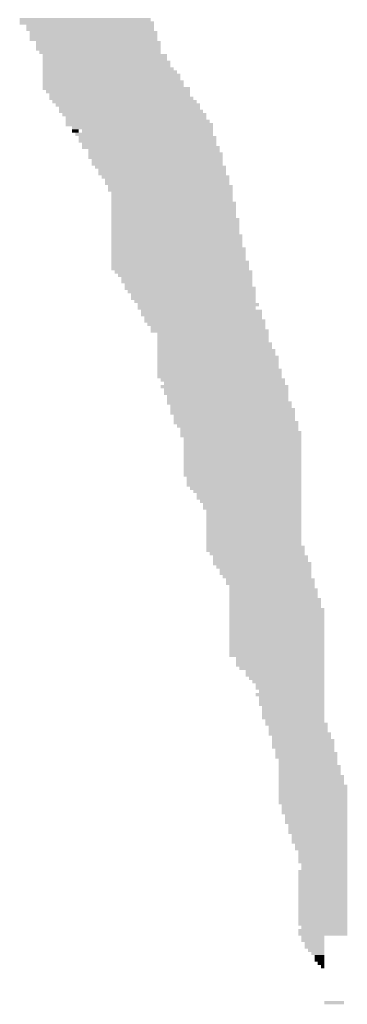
# Model space of a CAD drawing. Extents: x 0 to 579, y 0 to 878.
# Tile 3 of 34: x 341 to 368, y 0 to 81. Entities that reach past the tile are written whole.
import ezdxf

# ---------------------------------------------------------------- set-up
doc = ezdxf.new("R2010")
doc.units = 0
doc.header["$MEASUREMENT"] = 0

msp = doc.modelspace()

# ---------------------------------------------------------------- linework, layer by layer
at = {"color": 7, "linetype": 'Continuous', "lineweight": 0}
for points in [[(341.422, 80.803), (352.201, 80.803), (341.422, 81.072), (352.201, 81.072)], [(341.422, 80.534), (352.471, 80.534), (341.422, 80.803), (352.471, 80.803)], [(341.961, 80.264), (352.471, 80.264), (341.961, 80.534), (352.471, 80.534)], [(341.961, 79.995), (352.471, 79.995), (341.961, 80.264), (352.471, 80.264)], [(342.231, 79.726), (352.74, 79.726), (342.231, 79.995), (352.74, 79.995)], [(342.231, 79.456), (352.74, 79.456), (342.231, 79.726), (352.74, 79.726)], [(342.231, 79.187), (352.74, 79.187), (342.231, 79.456), (352.74, 79.456)], [(342.77, 78.918), (353.01, 78.918), (342.77, 79.187), (353.01, 79.187)], [(342.77, 78.648), (353.01, 78.648), (342.77, 78.918), (353.01, 78.918)], [(342.77, 78.379), (353.01, 78.379), (342.77, 78.648), (353.01, 78.648)], [(343.039, 78.11), (353.01, 78.11), (343.039, 78.379), (353.01, 78.379)], [(343.309, 77.84), (353.549, 77.84), (343.309, 78.11), (353.549, 78.11)], [(343.309, 77.571), (353.549, 77.571), (343.309, 77.84), (353.549, 77.84)], [(343.309, 77.302), (353.818, 77.302), (343.309, 77.571), (353.818, 77.571)], [(343.309, 77.032), (353.818, 77.032), (343.309, 77.302), (353.818, 77.302)], [(343.309, 76.763), (354.087, 76.763), (343.309, 77.032), (354.087, 77.032)], [(343.309, 76.494), (354.357, 76.494), (343.309, 76.763), (354.357, 76.763)], [(343.309, 76.224), (354.626, 76.224), (343.309, 76.494), (354.626, 76.494)], [(343.309, 75.955), (354.626, 75.955), (343.309, 76.224), (354.626, 76.224)], [(343.309, 75.686), (354.896, 75.686), (343.309, 75.955), (354.896, 75.955)], [(343.309, 75.416), (354.896, 75.416), (343.309, 75.686), (354.896, 75.686)], [(343.309, 75.147), (355.435, 75.147), (343.309, 75.416), (355.435, 75.416)], [(343.578, 74.878), (355.435, 74.878), (343.578, 75.147), (355.435, 75.147)], [(343.848, 74.608), (355.435, 74.608), (343.848, 74.878), (355.435, 74.878)], [(343.848, 74.339), (355.704, 74.339), (343.848, 74.608), (355.704, 74.608)], [(344.117, 74.07), (355.974, 74.07), (344.117, 74.339), (355.974, 74.339)], [(344.386, 73.8), (356.243, 73.8), (344.386, 74.07), (356.243, 74.07)], [(344.656, 73.531), (356.243, 73.531), (344.656, 73.8), (356.243, 73.8)], [(344.656, 73.261), (356.513, 73.261), (344.656, 73.531), (356.513, 73.531)], [(344.925, 72.992), (356.782, 72.992), (344.925, 73.261), (356.782, 73.261)], [(345.195, 72.723), (356.782, 72.723), (345.195, 72.992), (356.782, 72.992)], [(345.195, 72.453), (357.052, 72.453), (345.195, 72.723), (357.052, 72.723)], [(345.195, 72.184), (357.321, 72.184), (345.195, 72.453), (357.321, 72.453)], [(345.734, 71.915), (357.321, 71.915), (345.734, 72.184), (357.321, 72.184)], [(345.734, 71.645), (346.273, 71.645), (345.734, 71.915), (346.273, 71.915)], [(346.003, 71.376), (357.321, 71.376), (346.003, 71.645), (357.321, 71.645)], [(346.273, 71.107), (357.591, 71.107), (346.273, 71.376), (357.591, 71.376)], [(346.542, 71.645), (357.321, 71.645), (346.542, 71.915), (357.321, 71.915)], [(346.273, 70.837), (357.591, 70.837), (346.273, 71.107), (357.591, 71.107)], [(346.542, 70.568), (357.591, 70.568), (346.542, 70.837), (357.591, 70.837)], [(346.542, 70.299), (357.86, 70.299), (346.542, 70.568), (357.86, 70.568)], [(347.081, 70.029), (357.86, 70.029), (347.081, 70.299), (357.86, 70.299)], [(347.081, 69.76), (358.13, 69.76), (347.081, 70.029), (358.13, 70.029)], [(347.081, 69.491), (358.13, 69.491), (347.081, 69.76), (358.13, 69.76)], [(347.351, 69.221), (358.13, 69.221), (347.351, 69.491), (358.13, 69.491)], [(347.351, 68.952), (358.13, 68.952), (347.351, 69.221), (358.13, 69.221)], [(347.62, 68.683), (358.399, 68.683), (347.62, 68.952), (358.399, 68.952)], [(347.89, 68.413), (358.399, 68.413), (347.89, 68.683), (358.399, 68.683)], [(347.89, 68.144), (358.399, 68.144), (347.89, 68.413), (358.399, 68.413)], [(348.159, 67.875), (358.669, 67.875), (348.159, 68.144), (358.669, 68.144)], [(348.429, 67.605), (358.669, 67.605), (348.429, 67.875), (358.669, 67.875)], [(348.429, 67.336), (358.669, 67.336), (348.429, 67.605), (358.669, 67.605)], [(348.698, 67.067), (358.938, 67.067), (348.698, 67.336), (358.938, 67.336)], [(348.698, 66.797), (358.938, 66.797), (348.698, 67.067), (358.938, 67.067)], [(348.967, 66.528), (358.938, 66.528), (348.967, 66.797), (358.938, 66.797)], [(348.967, 66.259), (358.938, 66.259), (348.967, 66.528), (358.938, 66.528)], [(348.967, 65.989), (358.938, 65.989), (348.967, 66.259), (358.938, 66.259)], [(348.967, 65.72), (359.207, 65.72), (348.967, 65.989), (359.207, 65.989)], [(348.967, 65.451), (359.207, 65.451), (348.967, 65.72), (359.207, 65.72)], [(348.967, 65.181), (359.207, 65.181), (348.967, 65.451), (359.207, 65.451)], [(348.967, 64.912), (359.207, 64.912), (348.967, 65.181), (359.207, 65.181)], [(348.967, 64.642), (359.207, 64.642), (348.967, 64.912), (359.207, 64.912)], [(348.967, 64.373), (359.477, 64.373), (348.967, 64.642), (359.477, 64.642)], [(348.967, 64.104), (359.477, 64.104), (348.967, 64.373), (359.477, 64.373)], [(348.967, 63.834), (359.477, 63.834), (348.967, 64.104), (359.477, 64.104)], [(348.967, 63.565), (359.477, 63.565), (348.967, 63.834), (359.477, 63.834)], [(348.967, 63.296), (359.477, 63.296), (348.967, 63.565), (359.477, 63.565)], [(348.967, 63.026), (359.746, 63.026), (348.967, 63.296), (359.746, 63.296)], [(348.967, 62.757), (359.746, 62.757), (348.967, 63.026), (359.746, 63.026)], [(348.967, 62.488), (359.746, 62.488), (348.967, 62.757), (359.746, 62.757)], [(348.967, 62.218), (359.746, 62.218), (348.967, 62.488), (359.746, 62.488)], [(348.967, 61.949), (360.016, 61.949), (348.967, 62.218), (360.016, 62.218)], [(348.967, 61.68), (360.016, 61.68), (348.967, 61.949), (360.016, 61.949)], [(348.967, 61.41), (360.016, 61.41), (348.967, 61.68), (360.016, 61.68)], [(348.967, 61.141), (360.016, 61.141), (348.967, 61.41), (360.016, 61.41)], [(348.967, 60.872), (360.285, 60.872), (348.967, 61.141), (360.285, 61.141)], [(348.967, 60.602), (360.285, 60.602), (348.967, 60.872), (360.285, 60.872)], [(348.967, 60.333), (360.285, 60.333), (348.967, 60.602), (360.285, 60.602)], [(349.237, 60.064), (360.555, 60.064), (349.237, 60.333), (360.555, 60.333)], [(349.506, 59.794), (360.555, 59.794), (349.506, 60.064), (360.555, 60.064)], [(349.776, 59.525), (360.555, 59.525), (349.776, 59.794), (360.555, 59.794)], [(349.776, 59.256), (360.555, 59.256), (349.776, 59.525), (360.555, 59.525)], [(350.045, 58.986), (360.555, 58.986), (350.045, 59.256), (360.555, 59.256)], [(350.045, 58.717), (360.824, 58.717), (350.045, 58.986), (360.824, 58.986)], [(350.315, 58.448), (360.824, 58.448), (350.315, 58.717), (360.824, 58.717)], [(350.584, 58.178), (360.824, 58.178), (350.584, 58.448), (360.824, 58.448)], [(350.584, 57.909), (360.824, 57.909), (350.584, 58.178), (360.824, 58.178)], [(350.854, 57.64), (360.824, 57.64), (350.854, 57.909), (360.824, 57.909)], [(351.123, 57.37), (361.094, 57.37), (351.123, 57.64), (361.094, 57.64)], [(351.123, 57.101), (360.824, 57.101), (351.123, 57.37), (360.824, 57.37)], [(351.393, 56.832), (361.363, 56.832), (351.393, 57.101), (361.363, 57.101)], [(351.393, 56.562), (361.363, 56.562), (351.393, 56.832), (361.363, 56.832)], [(351.662, 56.293), (361.363, 56.293), (351.662, 56.562), (361.363, 56.562)], [(351.662, 56.023), (361.633, 56.023), (351.662, 56.293), (361.633, 56.293)], [(351.932, 55.754), (361.633, 55.754), (351.932, 56.023), (361.633, 56.023)], [(352.201, 55.485), (361.633, 55.485), (352.201, 55.754), (361.633, 55.754)], [(352.201, 55.215), (361.902, 55.215), (352.201, 55.485), (361.902, 55.485)], [(352.74, 54.946), (361.902, 54.946), (352.74, 55.215), (361.902, 55.215)], [(352.74, 54.677), (361.902, 54.677), (352.74, 54.946), (361.902, 54.946)], [(352.74, 54.407), (361.902, 54.407), (352.74, 54.677), (361.902, 54.677)], [(352.74, 54.138), (362.172, 54.138), (352.74, 54.407), (362.172, 54.407)], [(352.74, 53.869), (362.172, 53.869), (352.74, 54.138), (362.172, 54.138)], [(352.74, 53.599), (362.441, 53.599), (352.74, 53.869), (362.441, 53.869)], [(352.74, 53.33), (362.441, 53.33), (352.74, 53.599), (362.441, 53.599)], [(352.74, 53.061), (362.711, 53.061), (352.74, 53.33), (362.711, 53.33)], [(352.74, 52.791), (362.711, 52.791), (352.74, 53.061), (362.711, 53.061)], [(352.74, 52.522), (362.711, 52.522), (352.74, 52.791), (362.711, 52.791)], [(352.74, 52.253), (362.711, 52.253), (352.74, 52.522), (362.711, 52.522)], [(352.74, 51.983), (362.98, 51.983), (352.74, 52.253), (362.98, 52.253)], [(352.74, 51.714), (362.98, 51.714), (352.74, 51.983), (362.98, 51.983)], [(352.74, 51.445), (362.98, 51.445), (352.74, 51.714), (362.98, 51.714)], [(353.01, 51.175), (363.25, 51.175), (353.01, 51.445), (363.25, 51.445)], [(353.279, 50.906), (363.25, 50.906), (353.279, 51.175), (363.25, 51.175)], [(353.01, 50.637), (363.519, 50.637), (353.01, 50.906), (363.519, 50.906)], [(353.279, 50.367), (363.519, 50.367), (353.279, 50.637), (363.519, 50.637)], [(353.279, 50.098), (363.519, 50.098), (353.279, 50.367), (363.519, 50.367)], [(353.549, 49.829), (363.519, 49.829), (353.549, 50.098), (363.519, 50.098)], [(353.549, 49.559), (363.519, 49.559), (353.549, 49.829), (363.519, 49.829)], [(353.549, 49.29), (363.789, 49.29), (353.549, 49.559), (363.789, 49.559)], [(353.818, 49.021), (363.789, 49.021), (353.818, 49.29), (363.789, 49.29)], [(353.818, 48.751), (364.058, 48.751), (353.818, 49.021), (364.058, 49.021)], [(353.818, 48.482), (364.058, 48.482), (353.818, 48.751), (364.058, 48.751)], [(354.087, 48.213), (364.058, 48.213), (354.087, 48.482), (364.058, 48.482)], [(354.087, 47.943), (364.058, 47.943), (354.087, 48.213), (364.058, 48.213)], [(354.087, 47.674), (364.327, 47.674), (354.087, 47.943), (364.327, 47.943)], [(354.357, 47.404), (364.327, 47.404), (354.357, 47.674), (364.327, 47.674)], [(354.626, 47.135), (364.327, 47.135), (354.626, 47.404), (364.327, 47.404)], [(354.626, 46.866), (364.597, 46.866), (354.626, 47.135), (364.597, 47.135)], [(354.626, 46.596), (364.597, 46.596), (354.626, 46.866), (364.597, 46.866)], [(354.896, 46.327), (364.597, 46.327), (354.896, 46.596), (364.597, 46.596)], [(354.896, 46.058), (364.597, 46.058), (354.896, 46.327), (364.597, 46.327)], [(354.896, 45.788), (364.597, 45.788), (354.896, 46.058), (364.597, 46.058)], [(354.896, 45.519), (364.597, 45.519), (354.896, 45.788), (364.597, 45.788)], [(354.896, 45.25), (364.597, 45.25), (354.896, 45.519), (364.597, 45.519)], [(354.896, 44.98), (364.597, 44.98), (354.896, 45.25), (364.597, 45.25)], [(354.896, 44.711), (364.597, 44.711), (354.896, 44.98), (364.597, 44.98)], [(354.896, 44.442), (364.597, 44.442), (354.896, 44.711), (364.597, 44.711)], [(354.896, 44.172), (364.597, 44.172), (354.896, 44.442), (364.597, 44.442)], [(354.896, 43.903), (364.597, 43.903), (354.896, 44.172), (364.597, 44.172)], [(354.896, 43.634), (364.597, 43.634), (354.896, 43.903), (364.597, 43.903)], [(354.896, 43.364), (364.597, 43.364), (354.896, 43.634), (364.597, 43.634)], [(355.165, 43.095), (364.597, 43.095), (355.165, 43.364), (364.597, 43.364)], [(355.165, 42.826), (364.597, 42.826), (355.165, 43.095), (364.597, 43.095)], [(355.165, 42.556), (364.597, 42.556), (355.165, 42.826), (364.597, 42.826)], [(355.435, 42.287), (364.597, 42.287), (355.435, 42.556), (364.597, 42.556)], [(355.704, 42.018), (364.597, 42.018), (355.704, 42.287), (364.597, 42.287)], [(355.974, 41.748), (364.597, 41.748), (355.974, 42.018), (364.597, 42.018)], [(355.974, 41.479), (364.597, 41.479), (355.974, 41.748), (364.597, 41.748)], [(356.243, 41.21), (364.597, 41.21), (356.243, 41.479), (364.597, 41.479)], [(356.513, 40.94), (364.597, 40.94), (356.513, 41.21), (364.597, 41.21)], [(356.513, 40.671), (364.597, 40.671), (356.513, 40.94), (364.597, 40.94)], [(356.782, 40.402), (364.597, 40.402), (356.782, 40.671), (364.597, 40.671)], [(356.782, 40.132), (364.597, 40.132), (356.782, 40.402), (364.597, 40.402)], [(356.782, 39.863), (364.597, 39.863), (356.782, 40.132), (364.597, 40.132)], [(356.782, 39.594), (364.597, 39.594), (356.782, 39.863), (364.597, 39.863)], [(356.782, 39.324), (364.597, 39.324), (356.782, 39.594), (364.597, 39.594)], [(356.782, 39.055), (364.597, 39.055), (356.782, 39.324), (364.597, 39.324)], [(356.782, 38.785), (364.597, 38.785), (356.782, 39.055), (364.597, 39.055)], [(356.782, 38.516), (364.597, 38.516), (356.782, 38.785), (364.597, 38.785)], [(356.782, 38.247), (364.597, 38.247), (356.782, 38.516), (364.597, 38.516)], [(356.782, 37.977), (364.597, 37.977), (356.782, 38.247), (364.597, 38.247)], [(356.782, 37.708), (364.597, 37.708), (356.782, 37.977), (364.597, 37.977)], [(356.782, 37.439), (364.866, 37.439), (356.782, 37.708), (364.866, 37.708)], [(356.782, 37.169), (364.866, 37.169), (356.782, 37.439), (364.866, 37.439)], [(357.052, 36.9), (364.866, 36.9), (357.052, 37.169), (364.866, 37.169)], [(357.321, 36.631), (365.136, 36.631), (357.321, 36.9), (365.136, 36.9)], [(357.321, 36.361), (365.136, 36.361), (357.321, 36.631), (365.136, 36.631)], [(357.321, 36.092), (365.405, 36.092), (357.321, 36.361), (365.405, 36.361)], [(357.591, 35.823), (365.405, 35.823), (357.591, 36.092), (365.405, 36.092)], [(357.86, 35.553), (365.405, 35.553), (357.86, 35.823), (365.405, 35.823)], [(357.86, 35.284), (365.405, 35.284), (357.86, 35.553), (365.405, 35.553)], [(358.13, 35.015), (365.405, 35.015), (358.13, 35.284), (365.405, 35.284)], [(358.399, 34.745), (365.675, 34.745), (358.399, 35.015), (365.675, 35.015)], [(358.399, 34.476), (365.675, 34.476), (358.399, 34.745), (365.675, 34.745)], [(358.669, 34.207), (365.675, 34.207), (358.669, 34.476), (365.675, 34.476)], [(358.669, 33.937), (365.944, 33.937), (358.669, 34.207), (365.944, 34.207)], [(358.669, 33.668), (365.944, 33.668), (358.669, 33.937), (365.944, 33.937)], [(358.669, 33.399), (365.944, 33.399), (358.669, 33.668), (365.944, 33.668)], [(358.669, 33.129), (366.214, 33.129), (358.669, 33.399), (366.214, 33.399)], [(358.669, 32.86), (366.214, 32.86), (358.669, 33.129), (366.214, 33.129)], [(358.669, 32.591), (366.214, 32.591), (358.669, 32.86), (366.214, 32.86)], [(358.669, 32.321), (366.483, 32.321), (358.669, 32.591), (366.483, 32.591)], [(358.669, 32.052), (366.483, 32.052), (358.669, 32.321), (366.483, 32.321)], [(358.669, 31.783), (366.483, 31.783), (358.669, 32.052), (366.483, 32.052)], [(358.669, 31.513), (366.483, 31.513), (358.669, 31.783), (366.483, 31.783)], [(358.669, 31.244), (366.483, 31.244), (358.669, 31.513), (366.483, 31.513)], [(358.669, 30.975), (366.483, 30.975), (358.669, 31.244), (366.483, 31.244)], [(358.669, 30.705), (366.483, 30.705), (358.669, 30.975), (366.483, 30.975)], [(358.669, 30.436), (366.483, 30.436), (358.669, 30.705), (366.483, 30.705)], [(358.669, 30.166), (366.483, 30.166), (358.669, 30.436), (366.483, 30.436)], [(358.669, 29.897), (366.483, 29.897), (358.669, 30.166), (366.483, 30.166)], [(358.669, 29.628), (366.483, 29.628), (358.669, 29.897), (366.483, 29.897)], [(358.669, 29.358), (366.483, 29.358), (358.669, 29.628), (366.483, 29.628)], [(358.669, 29.089), (366.483, 29.089), (358.669, 29.358), (366.483, 29.358)], [(358.669, 28.82), (366.483, 28.82), (358.669, 29.089), (366.483, 29.089)], [(358.669, 28.55), (366.483, 28.55), (358.669, 28.82), (366.483, 28.82)], [(359.207, 28.281), (366.483, 28.281), (359.207, 28.55), (366.483, 28.55)], [(359.207, 28.012), (366.483, 28.012), (359.207, 28.281), (366.483, 28.281)], [(359.207, 27.742), (366.483, 27.742), (359.207, 28.012), (366.483, 28.012)], [(359.477, 27.473), (366.483, 27.473), (359.477, 27.742), (366.483, 27.742)], [(360.016, 27.204), (366.483, 27.204), (360.016, 27.473), (366.483, 27.473)], [(360.016, 26.934), (366.483, 26.934), (360.016, 27.204), (366.483, 27.204)], [(360.285, 26.665), (366.483, 26.665), (360.285, 26.934), (366.483, 26.934)], [(360.555, 26.396), (366.483, 26.396), (360.555, 26.665), (366.483, 26.665)], [(360.824, 26.126), (366.483, 26.126), (360.824, 26.396), (366.483, 26.396)], [(360.824, 25.857), (366.483, 25.857), (360.824, 26.126), (366.483, 26.126)], [(360.824, 25.318), (366.483, 25.318), (360.824, 25.588), (366.483, 25.588)], [(361.094, 25.588), (366.483, 25.588), (361.094, 25.857), (366.483, 25.857)], [(361.094, 25.049), (366.483, 25.049), (361.094, 25.318), (366.483, 25.318)], [(361.094, 24.78), (366.483, 24.78), (361.094, 25.049), (366.483, 25.049)], [(361.094, 24.51), (366.483, 24.51), (361.094, 24.78), (366.483, 24.78)], [(361.363, 24.241), (366.483, 24.241), (361.363, 24.51), (366.483, 24.51)], [(361.363, 23.972), (366.483, 23.972), (361.363, 24.241), (366.483, 24.241)], [(361.363, 23.702), (366.483, 23.702), (361.363, 23.972), (366.483, 23.972)], [(361.363, 23.433), (366.483, 23.433), (361.363, 23.702), (366.483, 23.702)], [(361.633, 23.164), (366.483, 23.164), (361.633, 23.433), (366.483, 23.433)], [(361.633, 22.894), (366.753, 22.894), (361.633, 23.164), (366.753, 23.164)], [(361.902, 22.625), (366.753, 22.625), (361.902, 22.894), (366.753, 22.894)], [(361.902, 22.356), (366.753, 22.356), (361.902, 22.625), (366.753, 22.625)], [(361.902, 22.086), (367.022, 22.086), (361.902, 22.356), (367.022, 22.356)], [(362.172, 21.817), (367.022, 21.817), (362.172, 22.086), (367.022, 22.086)], [(362.172, 21.547), (367.292, 21.547), (362.172, 21.817), (367.292, 21.817)], [(362.172, 21.278), (367.292, 21.278), (362.172, 21.547), (367.292, 21.547)], [(362.172, 21.009), (367.292, 21.009), (362.172, 21.278), (367.292, 21.278)], [(362.441, 20.739), (367.292, 20.739), (362.441, 21.009), (367.292, 21.009)], [(362.441, 20.47), (367.561, 20.47), (362.441, 20.739), (367.561, 20.739)], [(362.441, 20.201), (367.561, 20.201), (362.441, 20.47), (367.561, 20.47)], [(362.711, 19.931), (367.561, 19.931), (362.711, 20.201), (367.561, 20.201)], [(362.711, 19.662), (367.561, 19.662), (362.711, 19.931), (367.561, 19.931)], [(362.711, 19.393), (367.831, 19.393), (362.711, 19.662), (367.831, 19.662)], [(362.711, 19.123), (367.831, 19.123), (362.711, 19.393), (367.831, 19.393)], [(362.711, 18.854), (367.831, 18.854), (362.711, 19.123), (367.831, 19.123)], [(362.711, 18.585), (368.1, 18.585), (362.711, 18.854), (368.1, 18.854)], [(362.711, 18.315), (368.1, 18.315), (362.711, 18.585), (368.1, 18.585)], [(362.711, 18.046), (368.1, 18.046), (362.711, 18.315), (368.1, 18.315)], [(362.711, 17.777), (368.37, 17.777), (362.711, 18.046), (368.37, 18.046)], [(362.711, 17.507), (368.37, 17.507), (362.711, 17.777), (368.37, 17.777)], [(362.711, 17.238), (368.37, 17.238), (362.711, 17.507), (368.37, 17.507)], [(362.711, 16.969), (368.37, 16.969), (362.711, 17.238), (368.37, 17.238)], [(362.711, 16.699), (368.37, 16.699), (362.711, 16.969), (368.37, 16.969)], [(362.711, 16.43), (368.37, 16.43), (362.711, 16.699), (368.37, 16.699)], [(362.98, 16.161), (368.37, 16.161), (362.98, 16.43), (368.37, 16.43)], [(362.98, 15.891), (368.37, 15.891), (362.98, 16.161), (368.37, 16.161)], [(362.98, 15.622), (368.37, 15.622), (362.98, 15.891), (368.37, 15.891)], [(363.25, 15.353), (368.37, 15.353), (363.25, 15.622), (368.37, 15.622)], [(363.25, 15.083), (368.37, 15.083), (363.25, 15.353), (368.37, 15.353)], [(363.25, 14.814), (368.37, 14.814), (363.25, 15.083), (368.37, 15.083)], [(363.519, 14.545), (368.37, 14.545), (363.519, 14.814), (368.37, 14.814)], [(363.519, 14.275), (368.37, 14.275), (363.519, 14.545), (368.37, 14.545)], [(363.519, 14.006), (368.37, 14.006), (363.519, 14.275), (368.37, 14.275)], [(363.789, 13.737), (368.37, 13.737), (363.789, 14.006), (368.37, 14.006)], [(363.789, 13.467), (368.37, 13.467), (363.789, 13.737), (368.37, 13.737)], [(363.789, 13.198), (368.37, 13.198), (363.789, 13.467), (368.37, 13.467)], [(364.058, 12.928), (368.37, 12.928), (364.058, 13.198), (368.37, 13.198)], [(364.058, 12.659), (368.37, 12.659), (364.058, 12.928), (368.37, 12.928)], [(364.327, 12.39), (368.37, 12.39), (364.327, 12.659), (368.37, 12.659)], [(364.327, 12.12), (368.37, 12.12), (364.327, 12.39), (368.37, 12.39)], [(364.327, 11.851), (368.37, 11.851), (364.327, 12.12), (368.37, 12.12)], [(364.327, 11.582), (368.37, 11.582), (364.327, 11.851), (368.37, 11.851)], [(364.597, 11.312), (368.37, 11.312), (364.597, 11.582), (368.37, 11.582)], [(364.327, 10.774), (368.37, 10.774), (364.327, 11.043), (368.37, 11.043)], [(364.327, 10.504), (368.37, 10.504), (364.327, 10.774), (368.37, 10.774)], [(364.597, 11.043), (368.37, 11.043), (364.597, 11.312), (368.37, 11.312)], [(364.327, 10.235), (368.37, 10.235), (364.327, 10.504), (368.37, 10.504)], [(364.327, 9.966), (368.37, 9.966), (364.327, 10.235), (368.37, 10.235)], [(364.327, 9.696), (368.37, 9.696), (364.327, 9.966), (368.37, 9.966)], [(364.327, 9.427), (368.37, 9.427), (364.327, 9.696), (368.37, 9.696)], [(364.327, 9.158), (368.37, 9.158), (364.327, 9.427), (368.37, 9.427)], [(364.327, 8.888), (368.37, 8.888), (364.327, 9.158), (368.37, 9.158)], [(364.327, 8.619), (368.37, 8.619), (364.327, 8.888), (368.37, 8.888)], [(364.327, 8.35), (368.37, 8.35), (364.327, 8.619), (368.37, 8.619)], [(364.327, 8.08), (368.37, 8.08), (364.327, 8.35), (368.37, 8.35)], [(364.327, 7.811), (368.37, 7.811), (364.327, 8.08), (368.37, 8.08)], [(364.327, 7.542), (368.37, 7.542), (364.327, 7.811), (368.37, 7.811)], [(364.327, 7.272), (368.37, 7.272), (364.327, 7.542), (368.37, 7.542)], [(364.327, 7.003), (368.37, 7.003), (364.327, 7.272), (368.37, 7.272)], [(364.327, 6.734), (368.37, 6.734), (364.327, 7.003), (368.37, 7.003)], [(364.327, 6.464), (368.37, 6.464), (364.327, 6.734), (368.37, 6.734)], [(364.327, 5.926), (368.37, 5.926), (364.327, 6.195), (368.37, 6.195)], [(364.327, 5.656), (368.37, 5.656), (364.327, 5.926), (368.37, 5.926)], [(364.597, 6.195), (368.37, 6.195), (364.597, 6.464), (368.37, 6.464)], [(364.597, 5.387), (366.483, 5.387), (364.597, 5.656), (366.483, 5.656)], [(364.597, 5.118), (366.483, 5.118), (364.597, 5.387), (366.483, 5.387)], [(364.866, 4.848), (366.483, 4.848), (364.866, 5.118), (366.483, 5.118)], [(364.866, 4.579), (366.483, 4.579), (364.866, 4.848), (366.483, 4.848)], [(365.136, 4.309), (366.483, 4.309), (365.136, 4.579), (366.483, 4.579)], [(365.405, 4.04), (366.483, 4.04), (365.405, 4.309), (366.483, 4.309)], [(365.675, 3.771), (366.483, 3.771), (365.675, 4.04), (366.483, 4.04)], [(365.675, 3.501), (366.483, 3.501), (365.675, 3.771), (366.483, 3.771)], [(365.944, 3.232), (366.483, 3.232), (365.944, 3.501), (366.483, 3.501)], [(366.214, 2.963), (366.483, 2.963), (366.214, 3.232), (366.483, 3.232)], [(366.483, 0), (368.1, 0), (366.483, 0.269), (368.1, 0.269)]]:
    msp.add_solid(points, dxfattribs=at)

doc.saveas('drawing.dxf')
